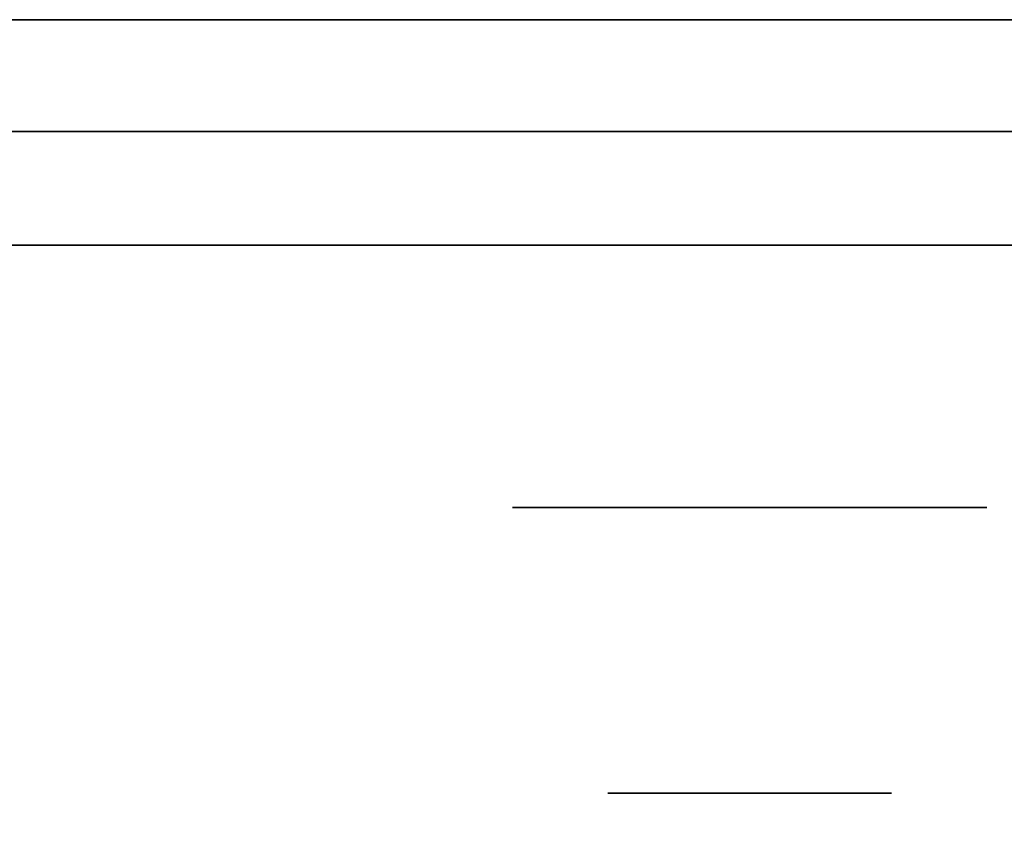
# Model space of a CAD drawing. Extents: x 248.8 to 273, y 2872.5 to 2876.7.
# Tile 150 of 256: x 250.8813 to 250.9368, y 2876.5783 to 2876.6247. Entities that reach past the tile are written whole.
import ezdxf

# ---------------------------------------------------------------- set-up
doc = ezdxf.new("R2010")
doc.units = 0
doc.header["$LTSCALE"] = 150
doc.header["$MEASUREMENT"] = 0
doc.layers.add('3DFACE_BOLT', color=7, linetype='CONTINUOUS')
doc.layers.add('3DFACE_SHAPE', color=7, linetype='CONTINUOUS')

msp = doc.modelspace()

# ---------------------------------------------------------------- linework, layer by layer
at = {"layer": '3DFACE_BOLT', "color": 1}
for points, invisible_edges in [([(250.914487, 2876.631067, -0.135), (250.914878, 2876.631067, -0.137472), (250.914487, 2876.581067, -0.135)], 14), ([(250.914487, 2876.581067, -0.135), (250.914878, 2876.631067, -0.137472), (250.914878, 2876.581067, -0.137472)], 3), ([(250.914878, 2876.631067, -0.132528), (250.914487, 2876.631067, -0.135), (250.914878, 2876.581067, -0.132528)], 14), ([(250.914878, 2876.581067, -0.132528), (250.914487, 2876.631067, -0.135), (250.914487, 2876.581067, -0.135)], 3), ([(250.914487, 2876.631067, -0.065), (250.914878, 2876.631067, -0.067472), (250.914487, 2876.581067, -0.065)], 14), ([(250.914487, 2876.581067, -0.065), (250.914878, 2876.631067, -0.067472), (250.914878, 2876.581067, -0.067472)], 3), ([(250.914878, 2876.631067, -0.062528), (250.914487, 2876.631067, -0.065), (250.914878, 2876.581067, -0.062528)], 14), ([(250.914878, 2876.581067, -0.062528), (250.914487, 2876.631067, -0.065), (250.914487, 2876.581067, -0.065)], 3), ([(250.914878, 2876.631067, -0.137472), (250.916015, 2876.631067, -0.139702), (250.914878, 2876.581067, -0.137472)], 14), ([(250.914878, 2876.581067, -0.137472), (250.916015, 2876.631067, -0.139702), (250.916015, 2876.581067, -0.139702)], 3), ([(250.916015, 2876.631067, -0.130298), (250.914878, 2876.631067, -0.132528), (250.916015, 2876.581067, -0.130298)], 14), ([(250.916015, 2876.581067, -0.130298), (250.914878, 2876.631067, -0.132528), (250.914878, 2876.581067, -0.132528)], 3), ([(250.914878, 2876.631067, -0.067472), (250.916015, 2876.631067, -0.069702), (250.914878, 2876.581067, -0.067472)], 14), ([(250.914878, 2876.581067, -0.067472), (250.916015, 2876.631067, -0.069702), (250.916015, 2876.581067, -0.069702)], 3), ([(250.916015, 2876.631067, -0.060298), (250.914878, 2876.631067, -0.062528), (250.916015, 2876.581067, -0.060298)], 14), ([(250.916015, 2876.581067, -0.060298), (250.914878, 2876.631067, -0.062528), (250.914878, 2876.581067, -0.062528)], 3), ([(250.916015, 2876.631067, -0.139702), (250.917785, 2876.631067, -0.141472), (250.916015, 2876.581067, -0.139702)], 14), ([(250.916015, 2876.581067, -0.139702), (250.917785, 2876.631067, -0.141472), (250.917785, 2876.581067, -0.141472)], 3), ([(250.917785, 2876.631067, -0.128528), (250.916015, 2876.631067, -0.130298), (250.917785, 2876.581067, -0.128528)], 14), ([(250.917785, 2876.581067, -0.128528), (250.916015, 2876.631067, -0.130298), (250.916015, 2876.581067, -0.130298)], 3), ([(250.916015, 2876.631067, -0.069702), (250.917785, 2876.631067, -0.071472), (250.916015, 2876.581067, -0.069702)], 14), ([(250.916015, 2876.581067, -0.069702), (250.917785, 2876.631067, -0.071472), (250.917785, 2876.581067, -0.071472)], 3), ([(250.917785, 2876.631067, -0.058528), (250.916015, 2876.631067, -0.060298), (250.917785, 2876.581067, -0.058528)], 14), ([(250.917785, 2876.581067, -0.058528), (250.916015, 2876.631067, -0.060298), (250.916015, 2876.581067, -0.060298)], 3), ([(250.917785, 2876.631067, -0.141472), (250.920015, 2876.631067, -0.142608), (250.917785, 2876.581067, -0.141472)], 14), ([(250.917785, 2876.581067, -0.141472), (250.920015, 2876.631067, -0.142608), (250.920015, 2876.581067, -0.142608)], 3), ([(250.920015, 2876.631067, -0.127392), (250.917785, 2876.631067, -0.128528), (250.920015, 2876.581067, -0.127392)], 14), ([(250.920015, 2876.581067, -0.127392), (250.917785, 2876.631067, -0.128528), (250.917785, 2876.581067, -0.128528)], 3), ([(250.917785, 2876.631067, -0.071472), (250.920015, 2876.631067, -0.072608), (250.917785, 2876.581067, -0.071472)], 14), ([(250.917785, 2876.581067, -0.071472), (250.920015, 2876.631067, -0.072608), (250.920015, 2876.581067, -0.072608)], 3), ([(250.920015, 2876.631067, -0.057392), (250.917785, 2876.631067, -0.058528), (250.920015, 2876.581067, -0.057392)], 14), ([(250.920015, 2876.581067, -0.057392), (250.917785, 2876.631067, -0.058528), (250.917785, 2876.581067, -0.058528)], 3), ([(250.920015, 2876.631067, -0.142608), (250.922487, 2876.631067, -0.143), (250.920015, 2876.581067, -0.142608)], 14), ([(250.920015, 2876.581067, -0.142608), (250.922487, 2876.631067, -0.143), (250.922487, 2876.581067, -0.143)], 3), ([(250.922487, 2876.631067, -0.127), (250.920015, 2876.631067, -0.127392), (250.922487, 2876.581067, -0.127)], 14), ([(250.922487, 2876.581067, -0.127), (250.920015, 2876.631067, -0.127392), (250.920015, 2876.581067, -0.127392)], 3), ([(250.920015, 2876.631067, -0.072608), (250.922487, 2876.631067, -0.073), (250.920015, 2876.581067, -0.072608)], 14), ([(250.920015, 2876.581067, -0.072608), (250.922487, 2876.631067, -0.073), (250.922487, 2876.581067, -0.073)], 3), ([(250.922487, 2876.631067, -0.057), (250.920015, 2876.631067, -0.057392), (250.922487, 2876.581067, -0.057)], 14), ([(250.922487, 2876.581067, -0.057), (250.920015, 2876.631067, -0.057392), (250.920015, 2876.581067, -0.057392)], 3), ([(250.922487, 2876.631067, -0.143), (250.924959, 2876.631067, -0.142608), (250.922487, 2876.581067, -0.143)], 14), ([(250.922487, 2876.581067, -0.143), (250.924959, 2876.631067, -0.142608), (250.924959, 2876.581067, -0.142608)], 3), ([(250.924959, 2876.631067, -0.127392), (250.922487, 2876.631067, -0.127), (250.924959, 2876.581067, -0.127392)], 14), ([(250.924959, 2876.581067, -0.127392), (250.922487, 2876.631067, -0.127), (250.922487, 2876.581067, -0.127)], 3), ([(250.922487, 2876.631067, -0.073), (250.924959, 2876.631067, -0.072608), (250.922487, 2876.581067, -0.073)], 14), ([(250.922487, 2876.581067, -0.073), (250.924959, 2876.631067, -0.072608), (250.924959, 2876.581067, -0.072608)], 3), ([(250.924959, 2876.631067, -0.057392), (250.922487, 2876.631067, -0.057), (250.924959, 2876.581067, -0.057392)], 14), ([(250.924959, 2876.581067, -0.057392), (250.922487, 2876.631067, -0.057), (250.922487, 2876.581067, -0.057)], 3), ([(250.924959, 2876.631067, -0.142608), (250.927189, 2876.631067, -0.141472), (250.924959, 2876.581067, -0.142608)], 14), ([(250.924959, 2876.581067, -0.142608), (250.927189, 2876.631067, -0.141472), (250.927189, 2876.581067, -0.141472)], 3), ([(250.927189, 2876.631067, -0.128528), (250.924959, 2876.631067, -0.127392), (250.927189, 2876.581067, -0.128528)], 14), ([(250.927189, 2876.581067, -0.128528), (250.924959, 2876.631067, -0.127392), (250.924959, 2876.581067, -0.127392)], 3), ([(250.924959, 2876.631067, -0.072608), (250.927189, 2876.631067, -0.071472), (250.924959, 2876.581067, -0.072608)], 14), ([(250.924959, 2876.581067, -0.072608), (250.927189, 2876.631067, -0.071472), (250.927189, 2876.581067, -0.071472)], 3), ([(250.927189, 2876.631067, -0.058528), (250.924959, 2876.631067, -0.057392), (250.927189, 2876.581067, -0.058528)], 14), ([(250.927189, 2876.581067, -0.058528), (250.924959, 2876.631067, -0.057392), (250.924959, 2876.581067, -0.057392)], 3), ([(250.927189, 2876.631067, -0.141472), (250.928959, 2876.631067, -0.139702), (250.927189, 2876.581067, -0.141472)], 14), ([(250.927189, 2876.581067, -0.141472), (250.928959, 2876.631067, -0.139702), (250.928959, 2876.581067, -0.139702)], 3), ([(250.928959, 2876.631067, -0.130298), (250.927189, 2876.631067, -0.128528), (250.928959, 2876.581067, -0.130298)], 14), ([(250.928959, 2876.581067, -0.130298), (250.927189, 2876.631067, -0.128528), (250.927189, 2876.581067, -0.128528)], 3), ([(250.927189, 2876.631067, -0.071472), (250.928959, 2876.631067, -0.069702), (250.927189, 2876.581067, -0.071472)], 14), ([(250.927189, 2876.581067, -0.071472), (250.928959, 2876.631067, -0.069702), (250.928959, 2876.581067, -0.069702)], 3), ([(250.928959, 2876.631067, -0.060298), (250.927189, 2876.631067, -0.058528), (250.928959, 2876.581067, -0.060298)], 14), ([(250.928959, 2876.581067, -0.060298), (250.927189, 2876.631067, -0.058528), (250.927189, 2876.581067, -0.058528)], 3), ([(250.928959, 2876.631067, -0.139702), (250.930095, 2876.631067, -0.137472), (250.928959, 2876.581067, -0.139702)], 14), ([(250.928959, 2876.581067, -0.139702), (250.930095, 2876.631067, -0.137472), (250.930095, 2876.581067, -0.137472)], 3), ([(250.930095, 2876.631067, -0.132528), (250.928959, 2876.631067, -0.130298), (250.930095, 2876.581067, -0.132528)], 14), ([(250.930095, 2876.581067, -0.132528), (250.928959, 2876.631067, -0.130298), (250.928959, 2876.581067, -0.130298)], 3), ([(250.928959, 2876.631067, -0.069702), (250.930095, 2876.631067, -0.067472), (250.928959, 2876.581067, -0.069702)], 14), ([(250.928959, 2876.581067, -0.069702), (250.930095, 2876.631067, -0.067472), (250.930095, 2876.581067, -0.067472)], 3), ([(250.930095, 2876.631067, -0.062528), (250.928959, 2876.631067, -0.060298), (250.930095, 2876.581067, -0.062528)], 14), ([(250.930095, 2876.581067, -0.062528), (250.928959, 2876.631067, -0.060298), (250.928959, 2876.581067, -0.060298)], 3), ([(250.930095, 2876.631067, -0.137472), (250.930487, 2876.631067, -0.135), (250.930095, 2876.581067, -0.137472)], 14), ([(250.930095, 2876.581067, -0.137472), (250.930487, 2876.631067, -0.135), (250.930487, 2876.581067, -0.135)], 3), ([(250.930487, 2876.631067, -0.135), (250.930095, 2876.631067, -0.132528), (250.930487, 2876.581067, -0.135)], 14), ([(250.930487, 2876.581067, -0.135), (250.930095, 2876.631067, -0.132528), (250.930095, 2876.581067, -0.132528)], 3), ([(250.930095, 2876.631067, -0.067472), (250.930487, 2876.631067, -0.065), (250.930095, 2876.581067, -0.067472)], 14), ([(250.930095, 2876.581067, -0.067472), (250.930487, 2876.631067, -0.065), (250.930487, 2876.581067, -0.065)], 3), ([(250.930487, 2876.631067, -0.065), (250.930095, 2876.631067, -0.062528), (250.930487, 2876.581067, -0.065)], 14), ([(250.930487, 2876.581067, -0.065), (250.930095, 2876.631067, -0.062528), (250.930095, 2876.581067, -0.062528)], 3), ([(250.909112, 2876.611967, -0.135), (250.915799, 2876.611967, -0.146583), (250.909112, 2876.597167, -0.135)], 14), ([(250.909112, 2876.597167, -0.135), (250.915799, 2876.611967, -0.146583), (250.915799, 2876.597167, -0.146583)], 3), ([(250.915799, 2876.611967, -0.123417), (250.909112, 2876.611967, -0.135), (250.915799, 2876.597167, -0.123417)], 14), ([(250.915799, 2876.597167, -0.123417), (250.909112, 2876.611967, -0.135), (250.909112, 2876.597167, -0.135)], 3), ([(250.909112, 2876.611967, -0.135), (250.915799, 2876.611967, -0.123417), (250.915799, 2876.611967, -0.146583)], 2), ([(250.909112, 2876.611967, -0.065), (250.915799, 2876.611967, -0.076583), (250.909112, 2876.597167, -0.065)], 14), ([(250.909112, 2876.597167, -0.065), (250.915799, 2876.611967, -0.076583), (250.915799, 2876.597167, -0.076583)], 3), ([(250.915799, 2876.611967, -0.053417), (250.909112, 2876.611967, -0.065), (250.915799, 2876.597167, -0.053417)], 14), ([(250.915799, 2876.597167, -0.053417), (250.909112, 2876.611967, -0.065), (250.909112, 2876.597167, -0.065)], 3), ([(250.909112, 2876.611967, -0.065), (250.915799, 2876.611967, -0.053417), (250.915799, 2876.611967, -0.076583)], 2), ([(250.915799, 2876.611967, -0.146583), (250.929174, 2876.611967, -0.146583), (250.915799, 2876.597167, -0.146583)], 14), ([(250.915799, 2876.597167, -0.146583), (250.929174, 2876.611967, -0.146583), (250.929174, 2876.597167, -0.146583)], 3), ([(250.929174, 2876.611967, -0.123417), (250.915799, 2876.611967, -0.123417), (250.929174, 2876.597167, -0.123417)], 14), ([(250.929174, 2876.597167, -0.123417), (250.915799, 2876.611967, -0.123417), (250.915799, 2876.597167, -0.123417)], 3), ([(250.915799, 2876.611967, -0.123417), (250.929174, 2876.611967, -0.123417), (250.915799, 2876.611967, -0.146583)], 14), ([(250.915799, 2876.611967, -0.146583), (250.929174, 2876.611967, -0.123417), (250.929174, 2876.611967, -0.146583)], 3), ([(250.915799, 2876.611967, -0.076583), (250.929174, 2876.611967, -0.076583), (250.915799, 2876.597167, -0.076583)], 14), ([(250.915799, 2876.597167, -0.076583), (250.929174, 2876.611967, -0.076583), (250.929174, 2876.597167, -0.076583)], 3), ([(250.929174, 2876.611967, -0.053417), (250.915799, 2876.611967, -0.053417), (250.929174, 2876.597167, -0.053417)], 14), ([(250.929174, 2876.597167, -0.053417), (250.915799, 2876.611967, -0.053417), (250.915799, 2876.597167, -0.053417)], 3), ([(250.915799, 2876.611967, -0.053417), (250.929174, 2876.611967, -0.053417), (250.915799, 2876.611967, -0.076583)], 14), ([(250.915799, 2876.611967, -0.076583), (250.929174, 2876.611967, -0.053417), (250.929174, 2876.611967, -0.076583)], 3), ([(250.929174, 2876.611967, -0.146583), (250.935862, 2876.611967, -0.135), (250.929174, 2876.597167, -0.146583)], 14), ([(250.929174, 2876.597167, -0.146583), (250.935862, 2876.611967, -0.135), (250.935862, 2876.597167, -0.135)], 3), ([(250.935862, 2876.611967, -0.135), (250.929174, 2876.611967, -0.123417), (250.935862, 2876.597167, -0.135)], 14), ([(250.935862, 2876.597167, -0.135), (250.929174, 2876.611967, -0.123417), (250.929174, 2876.597167, -0.123417)], 3), ([(250.929174, 2876.611967, -0.123417), (250.935862, 2876.611967, -0.135), (250.929174, 2876.611967, -0.146583)], 12), ([(250.929174, 2876.611967, -0.076583), (250.935862, 2876.611967, -0.065), (250.929174, 2876.597167, -0.076583)], 14), ([(250.929174, 2876.597167, -0.076583), (250.935862, 2876.611967, -0.065), (250.935862, 2876.597167, -0.065)], 3), ([(250.935862, 2876.611967, -0.065), (250.929174, 2876.611967, -0.053417), (250.935862, 2876.597167, -0.065)], 14), ([(250.935862, 2876.597167, -0.065), (250.929174, 2876.611967, -0.053417), (250.929174, 2876.597167, -0.053417)], 3), ([(250.929174, 2876.611967, -0.053417), (250.935862, 2876.611967, -0.065), (250.929174, 2876.611967, -0.076583)], 12), ([(250.909112, 2876.597167, -0.135), (250.915799, 2876.597167, -0.146583), (250.915799, 2876.597167, -0.123417)], 2), ([(250.909112, 2876.597167, -0.065), (250.915799, 2876.597167, -0.076583), (250.915799, 2876.597167, -0.053417)], 2), ([(250.915799, 2876.597167, -0.146583), (250.929174, 2876.597167, -0.146583), (250.915799, 2876.597167, -0.123417)], 14), ([(250.915799, 2876.597167, -0.123417), (250.929174, 2876.597167, -0.146583), (250.929174, 2876.597167, -0.123417)], 3), ([(250.915799, 2876.597167, -0.076583), (250.929174, 2876.597167, -0.076583), (250.915799, 2876.597167, -0.053417)], 14), ([(250.915799, 2876.597167, -0.053417), (250.929174, 2876.597167, -0.076583), (250.929174, 2876.597167, -0.053417)], 3), ([(250.929174, 2876.597167, -0.146583), (250.935862, 2876.597167, -0.135), (250.929174, 2876.597167, -0.123417)], 12), ([(250.929174, 2876.597167, -0.076583), (250.935862, 2876.597167, -0.065), (250.929174, 2876.597167, -0.053417)], 12), ([(250.914487, 2876.581067, -0.135), (250.914878, 2876.581067, -0.137472), (250.914878, 2876.581067, -0.132528)], 2), ([(250.914487, 2876.581067, -0.065), (250.914878, 2876.581067, -0.067472), (250.914878, 2876.581067, -0.062528)], 2), ([(250.914878, 2876.581067, -0.137472), (250.916015, 2876.581067, -0.139702), (250.914878, 2876.581067, -0.132528)], 14), ([(250.914878, 2876.581067, -0.132528), (250.916015, 2876.581067, -0.139702), (250.916015, 2876.581067, -0.130298)], 3), ([(250.914878, 2876.581067, -0.067472), (250.916015, 2876.581067, -0.069702), (250.914878, 2876.581067, -0.062528)], 14), ([(250.914878, 2876.581067, -0.062528), (250.916015, 2876.581067, -0.069702), (250.916015, 2876.581067, -0.060298)], 3), ([(250.916015, 2876.581067, -0.139702), (250.917785, 2876.581067, -0.141472), (250.916015, 2876.581067, -0.130298)], 14), ([(250.916015, 2876.581067, -0.130298), (250.917785, 2876.581067, -0.141472), (250.917785, 2876.581067, -0.128528)], 3), ([(250.916015, 2876.581067, -0.069702), (250.917785, 2876.581067, -0.071472), (250.916015, 2876.581067, -0.060298)], 14), ([(250.916015, 2876.581067, -0.060298), (250.917785, 2876.581067, -0.071472), (250.917785, 2876.581067, -0.058528)], 3), ([(250.917785, 2876.581067, -0.141472), (250.920015, 2876.581067, -0.142608), (250.917785, 2876.581067, -0.128528)], 14), ([(250.917785, 2876.581067, -0.128528), (250.920015, 2876.581067, -0.142608), (250.920015, 2876.581067, -0.127392)], 3), ([(250.917785, 2876.581067, -0.071472), (250.920015, 2876.581067, -0.072608), (250.917785, 2876.581067, -0.058528)], 14), ([(250.917785, 2876.581067, -0.058528), (250.920015, 2876.581067, -0.072608), (250.920015, 2876.581067, -0.057392)], 3), ([(250.920015, 2876.581067, -0.142608), (250.922487, 2876.581067, -0.143), (250.920015, 2876.581067, -0.127392)], 14), ([(250.920015, 2876.581067, -0.127392), (250.922487, 2876.581067, -0.143), (250.922487, 2876.581067, -0.127)], 3), ([(250.920015, 2876.581067, -0.072608), (250.922487, 2876.581067, -0.073), (250.920015, 2876.581067, -0.057392)], 14), ([(250.920015, 2876.581067, -0.057392), (250.922487, 2876.581067, -0.073), (250.922487, 2876.581067, -0.057)], 3), ([(250.922487, 2876.581067, -0.143), (250.924959, 2876.581067, -0.142608), (250.922487, 2876.581067, -0.127)], 14), ([(250.922487, 2876.581067, -0.127), (250.924959, 2876.581067, -0.142608), (250.924959, 2876.581067, -0.127392)], 3), ([(250.922487, 2876.581067, -0.073), (250.924959, 2876.581067, -0.072608), (250.922487, 2876.581067, -0.057)], 14), ([(250.922487, 2876.581067, -0.057), (250.924959, 2876.581067, -0.072608), (250.924959, 2876.581067, -0.057392)], 3), ([(250.924959, 2876.581067, -0.142608), (250.927189, 2876.581067, -0.141472), (250.924959, 2876.581067, -0.127392)], 14), ([(250.924959, 2876.581067, -0.127392), (250.927189, 2876.581067, -0.141472), (250.927189, 2876.581067, -0.128528)], 3), ([(250.924959, 2876.581067, -0.072608), (250.927189, 2876.581067, -0.071472), (250.924959, 2876.581067, -0.057392)], 14), ([(250.924959, 2876.581067, -0.057392), (250.927189, 2876.581067, -0.071472), (250.927189, 2876.581067, -0.058528)], 3), ([(250.927189, 2876.581067, -0.141472), (250.928959, 2876.581067, -0.139702), (250.927189, 2876.581067, -0.128528)], 14), ([(250.927189, 2876.581067, -0.128528), (250.928959, 2876.581067, -0.139702), (250.928959, 2876.581067, -0.130298)], 3), ([(250.927189, 2876.581067, -0.071472), (250.928959, 2876.581067, -0.069702), (250.927189, 2876.581067, -0.058528)], 14), ([(250.927189, 2876.581067, -0.058528), (250.928959, 2876.581067, -0.069702), (250.928959, 2876.581067, -0.060298)], 3), ([(250.928959, 2876.581067, -0.139702), (250.930095, 2876.581067, -0.137472), (250.928959, 2876.581067, -0.130298)], 14), ([(250.928959, 2876.581067, -0.130298), (250.930095, 2876.581067, -0.137472), (250.930095, 2876.581067, -0.132528)], 3), ([(250.928959, 2876.581067, -0.069702), (250.930095, 2876.581067, -0.067472), (250.928959, 2876.581067, -0.060298)], 14), ([(250.928959, 2876.581067, -0.060298), (250.930095, 2876.581067, -0.067472), (250.930095, 2876.581067, -0.062528)], 3), ([(250.930095, 2876.581067, -0.137472), (250.930487, 2876.581067, -0.135), (250.930095, 2876.581067, -0.132528)], 12), ([(250.930095, 2876.581067, -0.067472), (250.930487, 2876.581067, -0.065), (250.930095, 2876.581067, -0.062528)], 12)]:
    msp.add_3dface(points, dxfattribs=dict(at, invisible_edges=invisible_edges))
at = {"layer": '3DFACE_SHAPE', "color": 13}
for points, invisible_edges in [([(250.959337, 2872.521516), (250.959337, 2876.721516), (250.759337, 2872.521516)], 2), ([(250.959337, 2876.721516), (250.759337, 2876.721516), (250.759337, 2872.521516)], 12), ([(250.759337, 2872.521516, -0.2), (250.759337, 2876.721516, -0.2), (250.959337, 2872.521516, -0.2)], 2), ([(250.759337, 2876.721516, -0.2), (250.959337, 2876.721516, -0.2), (250.959337, 2872.521516, -0.2)], 12), ([(250.862487, 2872.521516, -0.0095), (250.862487, 2876.721516, -0.0095), (250.959337, 2872.521516, -0.0095)], 2), ([(250.862487, 2876.721516, -0.0095), (250.959337, 2876.721516, -0.0095), (250.959337, 2872.521516, -0.0095)], 12), ([(250.959337, 2872.521516, -0.1905), (250.959337, 2876.721516, -0.1905), (250.862487, 2872.521516, -0.1905)], 2), ([(250.959337, 2876.721516, -0.1905), (250.862487, 2876.721516, -0.1905), (250.862487, 2872.521516, -0.1905)], 12), ([(250.959337, 2876.624666, -0.0095), (250.916476, 2876.624666, -0.05899), (250.862487, 2876.624666, -0.0095)], 3), ([(250.916476, 2876.624666, -0.05899), (250.913987, 2876.624666, -0.065), (250.862487, 2876.624666, -0.0095)], 14), ([(250.913987, 2876.624666, -0.135), (250.862487, 2876.624666, -0.1905), (250.916476, 2876.624666, -0.07101)], 15), ([(250.916476, 2876.624666, -0.07101), (250.862487, 2876.624666, -0.1905), (250.913987, 2876.624666, -0.065)], 3), ([(250.862487, 2876.624666, -0.1905), (250.862487, 2876.624666, -0.0095), (250.913987, 2876.624666, -0.065)], 14), ([(250.913987, 2876.624666, -0.135), (250.916476, 2876.624666, -0.14101), (250.862487, 2876.624666, -0.1905)], 14), ([(250.862487, 2876.624666, -0.1905), (250.916476, 2876.624666, -0.14101), (250.959337, 2876.624666, -0.1905)], 3), ([(250.862487, 2876.618366, -0.0095), (250.922487, 2876.618366, -0.0095), (250.862487, 2876.624666, -0.0095)], 2), ([(250.922487, 2876.618366, -0.0095), (250.959337, 2876.618366, -0.0095), (250.862487, 2876.624666, -0.0095)], 14), ([(250.862487, 2876.624666, -0.0095), (250.959337, 2876.618366, -0.0095), (250.959337, 2876.624666, -0.0095)], 1), ([(250.959337, 2876.624666, -0.1905), (250.959337, 2876.618366, -0.1905), (250.862487, 2876.624666, -0.1905)], 2), ([(250.959337, 2876.618366, -0.1905), (250.862487, 2876.618366, -0.1905), (250.862487, 2876.624666, -0.1905)], 12), ([(250.913987, 2876.624666, -0.065), (250.913987, 2876.618366, -0.065), (250.916476, 2876.624666, -0.07101)], 3), ([(250.913987, 2876.618366, -0.065), (250.916476, 2876.618366, -0.07101), (250.916476, 2876.624666, -0.07101)], 14), ([(250.916476, 2876.624666, -0.05899), (250.916476, 2876.618366, -0.05899), (250.913987, 2876.624666, -0.065)], 3), ([(250.916476, 2876.618366, -0.05899), (250.913987, 2876.618366, -0.065), (250.913987, 2876.624666, -0.065)], 14), ([(250.916476, 2876.624666, -0.12899), (250.916476, 2876.618366, -0.12899), (250.913987, 2876.624666, -0.135)], 3), ([(250.916476, 2876.618366, -0.12899), (250.913987, 2876.618366, -0.135), (250.913987, 2876.624666, -0.135)], 14), ([(250.913987, 2876.624666, -0.135), (250.913987, 2876.618366, -0.135), (250.916476, 2876.624666, -0.14101)], 3), ([(250.913987, 2876.618366, -0.135), (250.916476, 2876.618366, -0.14101), (250.916476, 2876.624666, -0.14101)], 14), ([(250.916476, 2876.624666, -0.12899), (250.913987, 2876.624666, -0.135), (250.916476, 2876.624666, -0.07101)], 14), ([(250.916476, 2876.624666, -0.07101), (250.916476, 2876.618366, -0.07101), (250.922487, 2876.624666, -0.0735)], 3), ([(250.916476, 2876.618366, -0.07101), (250.922487, 2876.618366, -0.0735), (250.922487, 2876.624666, -0.0735)], 14), ([(250.922487, 2876.624666, -0.0565), (250.922487, 2876.618366, -0.0565), (250.916476, 2876.624666, -0.05899)], 3), ([(250.922487, 2876.618366, -0.0565), (250.916476, 2876.618366, -0.05899), (250.916476, 2876.624666, -0.05899)], 14), ([(250.922487, 2876.624666, -0.1265), (250.922487, 2876.618366, -0.1265), (250.916476, 2876.624666, -0.12899)], 3), ([(250.922487, 2876.618366, -0.1265), (250.916476, 2876.618366, -0.12899), (250.916476, 2876.624666, -0.12899)], 14), ([(250.916476, 2876.624666, -0.14101), (250.916476, 2876.618366, -0.14101), (250.922487, 2876.624666, -0.1435)], 3), ([(250.916476, 2876.618366, -0.14101), (250.922487, 2876.618366, -0.1435), (250.922487, 2876.624666, -0.1435)], 14), ([(250.922487, 2876.624666, -0.0565), (250.916476, 2876.624666, -0.05899), (250.959337, 2876.624666, -0.0095)], 14), ([(250.916476, 2876.624666, -0.07101), (250.922487, 2876.624666, -0.0735), (250.916476, 2876.624666, -0.12899)], 14), ([(250.922487, 2876.624666, -0.0735), (250.922487, 2876.624666, -0.1265), (250.916476, 2876.624666, -0.12899)], 13), ([(250.916476, 2876.624666, -0.14101), (250.922487, 2876.624666, -0.1435), (250.959337, 2876.624666, -0.1905)], 14), ([(250.922487, 2876.624666, -0.0735), (250.922487, 2876.618366, -0.0735), (250.928497, 2876.624666, -0.07101)], 3), ([(250.922487, 2876.618366, -0.0735), (250.928497, 2876.618366, -0.07101), (250.928497, 2876.624666, -0.07101)], 14), ([(250.928497, 2876.624666, -0.05899), (250.928497, 2876.618366, -0.05899), (250.922487, 2876.624666, -0.0565)], 3), ([(250.928497, 2876.618366, -0.05899), (250.922487, 2876.618366, -0.0565), (250.922487, 2876.624666, -0.0565)], 14), ([(250.922487, 2876.624666, -0.1435), (250.922487, 2876.618366, -0.1435), (250.928497, 2876.624666, -0.14101)], 3), ([(250.922487, 2876.618366, -0.1435), (250.928497, 2876.618366, -0.14101), (250.928497, 2876.624666, -0.14101)], 14), ([(250.928497, 2876.624666, -0.12899), (250.928497, 2876.618366, -0.12899), (250.922487, 2876.624666, -0.1265)], 3), ([(250.928497, 2876.618366, -0.12899), (250.922487, 2876.618366, -0.1265), (250.922487, 2876.624666, -0.1265)], 14), ([(250.928497, 2876.624666, -0.05899), (250.922487, 2876.624666, -0.0565), (254.790176, 2876.624666, -0.05899)], 14), ([(254.790176, 2876.624666, -0.05899), (250.922487, 2876.624666, -0.0565), (254.796187, 2876.624666, -0.0565)], 3), ([(250.922487, 2876.624666, -0.0565), (254.759337, 2876.624666, -0.0095), (254.796187, 2876.624666, -0.0565)], 15), ([(254.759337, 2876.624666, -0.0095), (250.922487, 2876.624666, -0.0565), (250.959337, 2876.624666, -0.0095)], 3), ([(250.922487, 2876.624666, -0.0735), (254.790176, 2876.624666, -0.12899), (250.922487, 2876.624666, -0.1265)], 15), ([(250.922487, 2876.624666, -0.1265), (254.790176, 2876.624666, -0.12899), (250.928497, 2876.624666, -0.12899)], 3), ([(254.790176, 2876.624666, -0.12899), (250.922487, 2876.624666, -0.0735), (254.796187, 2876.624666, -0.1265)], 3), ([(250.922487, 2876.624666, -0.0735), (250.928497, 2876.624666, -0.07101), (254.796187, 2876.624666, -0.1265)], 14), ([(250.928497, 2876.624666, -0.14101), (254.796187, 2876.624666, -0.1435), (250.922487, 2876.624666, -0.1435)], 3), ([(254.796187, 2876.624666, -0.1435), (250.959337, 2876.624666, -0.1905), (250.922487, 2876.624666, -0.1435)], 15), ([(250.928497, 2876.624666, -0.07101), (250.928497, 2876.618366, -0.07101), (250.930987, 2876.624666, -0.065)], 3), ([(250.928497, 2876.618366, -0.07101), (250.930987, 2876.618366, -0.065), (250.930987, 2876.624666, -0.065)], 14), ([(250.930987, 2876.624666, -0.065), (250.930987, 2876.618366, -0.065), (250.928497, 2876.624666, -0.05899)], 3), ([(250.930987, 2876.618366, -0.065), (250.928497, 2876.618366, -0.05899), (250.928497, 2876.624666, -0.05899)], 14), ([(250.928497, 2876.624666, -0.14101), (250.928497, 2876.618366, -0.14101), (250.930987, 2876.624666, -0.135)], 3), ([(250.928497, 2876.618366, -0.14101), (250.930987, 2876.618366, -0.135), (250.930987, 2876.624666, -0.135)], 14), ([(250.930987, 2876.624666, -0.135), (250.930987, 2876.618366, -0.135), (250.928497, 2876.624666, -0.12899)], 3), ([(250.930987, 2876.618366, -0.135), (250.928497, 2876.618366, -0.12899), (250.928497, 2876.624666, -0.12899)], 14), ([(254.790176, 2876.624666, -0.12899), (254.787687, 2876.624666, -0.135), (250.928497, 2876.624666, -0.12899)], 14), ([(250.928497, 2876.624666, -0.12899), (254.787687, 2876.624666, -0.135), (250.930987, 2876.624666, -0.135)], 3), ([(254.796187, 2876.624666, -0.1265), (250.928497, 2876.624666, -0.07101), (254.796187, 2876.624666, -0.0735)], 15), ([(250.928497, 2876.624666, -0.07101), (254.790176, 2876.624666, -0.07101), (254.796187, 2876.624666, -0.0735)], 13), ([(250.928497, 2876.624666, -0.07101), (250.930987, 2876.624666, -0.065), (254.790176, 2876.624666, -0.07101)], 14), ([(250.930987, 2876.624666, -0.065), (250.928497, 2876.624666, -0.05899), (254.787687, 2876.624666, -0.065)], 14), ([(254.787687, 2876.624666, -0.065), (250.928497, 2876.624666, -0.05899), (254.790176, 2876.624666, -0.05899)], 3), ([(254.790176, 2876.624666, -0.14101), (254.796187, 2876.624666, -0.1435), (250.928497, 2876.624666, -0.14101)], 14), ([(250.928497, 2876.624666, -0.14101), (250.930987, 2876.624666, -0.135), (254.790176, 2876.624666, -0.14101)], 14), ([(254.790176, 2876.624666, -0.07101), (250.930987, 2876.624666, -0.065), (254.787687, 2876.624666, -0.065)], 3), ([(250.930987, 2876.624666, -0.135), (254.787687, 2876.624666, -0.135), (254.790176, 2876.624666, -0.14101)], 13), ([(250.913987, 2876.618366, -0.135), (250.916476, 2876.618366, -0.14101), (250.862487, 2876.618366, -0.135)], 14), ([(250.916476, 2876.618366, -0.14101), (250.922487, 2876.618366, -0.1435), (250.862487, 2876.618366, -0.135)], 14), ([(250.862487, 2876.618366, -0.135), (250.922487, 2876.618366, -0.1435), (250.862487, 2876.618366, -0.17)], 15), ([(250.922487, 2876.618366, -0.1435), (250.928497, 2876.618366, -0.14101), (250.862487, 2876.618366, -0.17)], 14), ([(250.862487, 2876.618366, -0.17), (250.928497, 2876.618366, -0.14101), (250.964487, 2876.618366, -0.17)], 3), ([(250.964487, 2876.618366, -0.03), (250.916476, 2876.618366, -0.05899), (250.862487, 2876.618366, -0.03)], 3), ([(250.862487, 2876.618366, -0.03), (250.916476, 2876.618366, -0.05899), (250.862487, 2876.618366, -0.065)], 3), ([(250.916476, 2876.618366, -0.05899), (250.913987, 2876.618366, -0.065), (250.862487, 2876.618366, -0.065)], 14), ([(250.913987, 2876.618366, -0.135), (250.862487, 2876.618366, -0.135), (250.916476, 2876.618366, -0.07101)], 15), ([(250.916476, 2876.618366, -0.07101), (250.862487, 2876.618366, -0.135), (250.913987, 2876.618366, -0.065)], 3), ([(250.862487, 2876.618366, -0.135), (250.862487, 2876.618366, -0.065), (250.913987, 2876.618366, -0.065)], 14), ([(250.964487, 2876.618366, -0.17), (250.868887, 2876.611967, -0.17), (250.862487, 2876.618366, -0.17)], 3), ([(250.868887, 2876.611967, -0.03), (250.964487, 2876.618366, -0.03), (250.862487, 2876.618366, -0.03)], 13), ([(250.959337, 2876.618366, -0.1905), (250.916476, 2876.618366, -0.14101), (250.862487, 2876.618366, -0.1905)], 3), ([(250.916476, 2876.618366, -0.14101), (250.913987, 2876.618366, -0.135), (250.862487, 2876.618366, -0.1905)], 14), ([(250.862487, 2876.618366, -0.1905), (250.913987, 2876.618366, -0.135), (250.916476, 2876.618366, -0.12899)], 13), ([(250.916476, 2876.618366, -0.12899), (250.913987, 2876.618366, -0.065), (250.862487, 2876.618366, -0.1905)], 15), ([(250.913987, 2876.618366, -0.065), (250.862487, 2876.618366, -0.0095), (250.862487, 2876.618366, -0.1905)], 13), ([(250.913987, 2876.618366, -0.065), (250.916476, 2876.618366, -0.05899), (250.862487, 2876.618366, -0.0095)], 14), ([(250.862487, 2876.618366, -0.0095), (250.916476, 2876.618366, -0.05899), (250.922487, 2876.618366, -0.0095)], 3), ([(250.922487, 2876.611967, -0.17), (250.868887, 2876.611967, -0.17), (250.964487, 2876.618366, -0.17)], 14), ([(250.868887, 2876.611967, -0.03), (250.964487, 2876.611967, -0.03), (250.964487, 2876.618366, -0.03)], 12), ([(250.916476, 2876.618366, -0.12899), (250.913987, 2876.618366, -0.135), (250.916476, 2876.618366, -0.07101)], 14), ([(250.916476, 2876.611967, -0.07101), (250.916476, 2876.618366, -0.07101), (250.913987, 2876.611967, -0.065)], 3), ([(250.916476, 2876.618366, -0.07101), (250.913987, 2876.618366, -0.065), (250.913987, 2876.611967, -0.065)], 14), ([(250.913987, 2876.611967, -0.065), (250.913987, 2876.618366, -0.065), (250.916476, 2876.611967, -0.05899)], 3), ([(250.913987, 2876.618366, -0.065), (250.916476, 2876.618366, -0.05899), (250.916476, 2876.611967, -0.05899)], 14), ([(250.916476, 2876.611967, -0.14101), (250.916476, 2876.618366, -0.14101), (250.913987, 2876.611967, -0.135)], 3), ([(250.916476, 2876.618366, -0.14101), (250.913987, 2876.618366, -0.135), (250.913987, 2876.611967, -0.135)], 14), ([(250.913987, 2876.611967, -0.135), (250.913987, 2876.618366, -0.135), (250.916476, 2876.611967, -0.12899)], 3), ([(250.913987, 2876.618366, -0.135), (250.916476, 2876.618366, -0.12899), (250.916476, 2876.611967, -0.12899)], 14), ([(250.916476, 2876.618366, -0.07101), (250.913987, 2876.618366, -0.065), (250.916476, 2876.618366, -0.12899)], 14), ([(250.964487, 2876.618366, -0.03), (250.922487, 2876.618366, -0.0565), (250.916476, 2876.618366, -0.05899)], 13), ([(250.916476, 2876.618366, -0.07101), (250.922487, 2876.618366, -0.0735), (250.916476, 2876.618366, -0.12899)], 14), ([(250.922487, 2876.618366, -0.0735), (250.922487, 2876.618366, -0.1265), (250.916476, 2876.618366, -0.12899)], 13), ([(250.916476, 2876.611967, -0.05899), (250.916476, 2876.618366, -0.05899), (250.922487, 2876.611967, -0.0565)], 3), ([(250.916476, 2876.618366, -0.05899), (250.922487, 2876.618366, -0.0565), (250.922487, 2876.611967, -0.0565)], 14), ([(250.922487, 2876.611967, -0.0735), (250.922487, 2876.618366, -0.0735), (250.916476, 2876.611967, -0.07101)], 3), ([(250.922487, 2876.618366, -0.0735), (250.916476, 2876.618366, -0.07101), (250.916476, 2876.611967, -0.07101)], 14), ([(250.916476, 2876.611967, -0.12899), (250.916476, 2876.618366, -0.12899), (250.922487, 2876.611967, -0.1265)], 3), ([(250.916476, 2876.618366, -0.12899), (250.922487, 2876.618366, -0.1265), (250.922487, 2876.611967, -0.1265)], 14), ([(250.922487, 2876.611967, -0.1435), (250.922487, 2876.618366, -0.1435), (250.916476, 2876.611967, -0.14101)], 3), ([(250.922487, 2876.618366, -0.1435), (250.916476, 2876.618366, -0.14101), (250.916476, 2876.611967, -0.14101)], 14), ([(250.922487, 2876.618366, -0.1435), (250.916476, 2876.618366, -0.14101), (250.959337, 2876.618366, -0.1905)], 14), ([(250.916476, 2876.618366, -0.05899), (250.922487, 2876.618366, -0.0565), (250.922487, 2876.618366, -0.0095)], 14), ([(250.916476, 2876.618366, -0.12899), (250.922487, 2876.618366, -0.1265), (250.916476, 2876.618366, -0.07101)], 14), ([(250.922487, 2876.618366, -0.1265), (250.922487, 2876.618366, -0.0735), (250.916476, 2876.618366, -0.07101)], 13), ([(250.922487, 2876.618366, -0.0735), (250.928497, 2876.618366, -0.07101), (250.922487, 2876.618366, -0.1265)], 14), ([(250.922487, 2876.618366, -0.1265), (250.928497, 2876.618366, -0.07101), (250.928497, 2876.618366, -0.12899)], 3), ([(250.928497, 2876.618366, -0.05899), (250.922487, 2876.618366, -0.0565), (250.964487, 2876.618366, -0.03)], 14), ([(250.922487, 2876.611967, -0.0565), (250.922487, 2876.618366, -0.0565), (250.928497, 2876.611967, -0.05899)], 3), ([(250.922487, 2876.618366, -0.0565), (250.928497, 2876.618366, -0.05899), (250.928497, 2876.611967, -0.05899)], 14), ([(250.928497, 2876.611967, -0.07101), (250.928497, 2876.618366, -0.07101), (250.922487, 2876.611967, -0.0735)], 3), ([(250.928497, 2876.618366, -0.07101), (250.922487, 2876.618366, -0.0735), (250.922487, 2876.611967, -0.0735)], 14), ([(250.922487, 2876.611967, -0.1265), (250.922487, 2876.618366, -0.1265), (250.928497, 2876.611967, -0.12899)], 3), ([(250.922487, 2876.618366, -0.1265), (250.928497, 2876.618366, -0.12899), (250.928497, 2876.611967, -0.12899)], 14), ([(250.928497, 2876.611967, -0.14101), (250.928497, 2876.618366, -0.14101), (250.922487, 2876.611967, -0.1435)], 3), ([(250.928497, 2876.618366, -0.14101), (250.922487, 2876.618366, -0.1435), (250.922487, 2876.611967, -0.1435)], 14), ([(250.964487, 2876.611967, -0.17), (250.922487, 2876.611967, -0.17), (250.964487, 2876.618366, -0.17)], 2), ([(250.928497, 2876.618366, -0.14101), (250.922487, 2876.618366, -0.1435), (254.790176, 2876.618366, -0.14101)], 14), ([(250.922487, 2876.618366, -0.1435), (250.959337, 2876.618366, -0.1905), (254.790176, 2876.618366, -0.14101)], 15), ([(250.928497, 2876.618366, -0.07101), (250.922487, 2876.618366, -0.0735), (254.790176, 2876.618366, -0.07101)], 14), ([(250.922487, 2876.618366, -0.0735), (250.922487, 2876.618366, -0.1265), (254.790176, 2876.618366, -0.07101)], 15), ([(254.790176, 2876.618366, -0.07101), (250.922487, 2876.618366, -0.1265), (254.796187, 2876.618366, -0.0735)], 3), ([(250.922487, 2876.618366, -0.1265), (250.928497, 2876.618366, -0.12899), (254.796187, 2876.618366, -0.0735)], 14), ([(250.959337, 2876.618366, -0.0095), (250.922487, 2876.618366, -0.0565), (250.928497, 2876.618366, -0.05899)], 13), ([(250.922487, 2876.618366, -0.0565), (250.959337, 2876.618366, -0.0095), (250.922487, 2876.618366, -0.0095)], 13), ([(250.928497, 2876.618366, -0.14101), (250.930987, 2876.618366, -0.135), (250.964487, 2876.618366, -0.17)], 14), ([(250.964487, 2876.618366, -0.17), (250.930987, 2876.618366, -0.135), (250.928497, 2876.618366, -0.12899)], 13), ([(250.928497, 2876.618366, -0.07101), (250.930987, 2876.618366, -0.065), (250.928497, 2876.618366, -0.12899)], 14), ([(250.928497, 2876.618366, -0.12899), (250.930987, 2876.618366, -0.065), (250.964487, 2876.618366, -0.17)], 15), ([(250.930987, 2876.618366, -0.065), (250.928497, 2876.618366, -0.05899), (250.964487, 2876.618366, -0.03)], 14), ([(250.928497, 2876.611967, -0.05899), (250.928497, 2876.618366, -0.05899), (250.930987, 2876.611967, -0.065)], 3), ([(250.928497, 2876.618366, -0.05899), (250.930987, 2876.618366, -0.065), (250.930987, 2876.611967, -0.065)], 14), ([(250.930987, 2876.611967, -0.065), (250.930987, 2876.618366, -0.065), (250.928497, 2876.611967, -0.07101)], 3), ([(250.930987, 2876.618366, -0.065), (250.928497, 2876.618366, -0.07101), (250.928497, 2876.611967, -0.07101)], 14), ([(250.928497, 2876.611967, -0.12899), (250.928497, 2876.618366, -0.12899), (250.930987, 2876.611967, -0.135)], 3), ([(250.928497, 2876.618366, -0.12899), (250.930987, 2876.618366, -0.135), (250.930987, 2876.611967, -0.135)], 14), ([(250.930987, 2876.611967, -0.135), (250.930987, 2876.618366, -0.135), (250.928497, 2876.611967, -0.14101)], 3), ([(250.930987, 2876.618366, -0.135), (250.928497, 2876.618366, -0.14101), (250.928497, 2876.611967, -0.14101)], 14), ([(254.790176, 2876.618366, -0.14101), (254.787687, 2876.618366, -0.135), (250.928497, 2876.618366, -0.14101)], 14), ([(250.928497, 2876.618366, -0.14101), (254.787687, 2876.618366, -0.135), (250.930987, 2876.618366, -0.135)], 3), ([(250.930987, 2876.618366, -0.135), (254.790176, 2876.618366, -0.12899), (250.928497, 2876.618366, -0.12899)], 3), ([(254.796187, 2876.618366, -0.0735), (250.928497, 2876.618366, -0.12899), (254.796187, 2876.618366, -0.1265)], 15), ([(250.928497, 2876.618366, -0.12899), (254.790176, 2876.618366, -0.12899), (254.796187, 2876.618366, -0.1265)], 15), ([(254.790176, 2876.618366, -0.07101), (254.787687, 2876.618366, -0.065), (250.928497, 2876.618366, -0.07101)], 14), ([(254.787687, 2876.618366, -0.065), (250.930987, 2876.618366, -0.065), (250.928497, 2876.618366, -0.07101)], 13), ([(254.796187, 2876.618366, -0.0565), (250.959337, 2876.618366, -0.0095), (250.928497, 2876.618366, -0.05899)], 15), ([(250.930987, 2876.618366, -0.065), (254.790176, 2876.618366, -0.05899), (250.928497, 2876.618366, -0.05899)], 3), ([(254.790176, 2876.618366, -0.05899), (254.796187, 2876.618366, -0.0565), (250.928497, 2876.618366, -0.05899)], 14), ([(250.930987, 2876.618366, -0.065), (250.964487, 2876.618366, -0.03), (250.964487, 2876.618366, -0.17)], 13), ([(254.787687, 2876.618366, -0.135), (254.790176, 2876.618366, -0.12899), (250.930987, 2876.618366, -0.135)], 14), ([(254.787687, 2876.618366, -0.065), (254.790176, 2876.618366, -0.05899), (250.930987, 2876.618366, -0.065)], 14), ([(250.922487, 2876.611967, -0.17), (250.916476, 2876.611967, -0.14101), (250.868887, 2876.611967, -0.17)], 15), ([(250.916476, 2876.611967, -0.14101), (250.913987, 2876.611967, -0.135), (250.868887, 2876.611967, -0.17)], 14), ([(250.868887, 2876.611967, -0.17), (250.913987, 2876.611967, -0.135), (250.916476, 2876.611967, -0.12899)], 13), ([(250.916476, 2876.611967, -0.12899), (250.913987, 2876.611967, -0.065), (250.868887, 2876.611967, -0.17)], 15), ([(250.913987, 2876.611967, -0.065), (250.916476, 2876.611967, -0.05899), (250.868887, 2876.611967, -0.17)], 14), ([(250.868887, 2876.611967, -0.17), (250.916476, 2876.611967, -0.05899), (250.868887, 2876.611967, -0.03)], 3), ([(250.916476, 2876.611967, -0.05899), (250.964487, 2876.611967, -0.03), (250.868887, 2876.611967, -0.03)], 13), ([(250.916476, 2876.611967, -0.07101), (250.913987, 2876.611967, -0.065), (250.916476, 2876.611967, -0.12899)], 14), ([(250.922487, 2876.611967, -0.1435), (250.916476, 2876.611967, -0.14101), (250.922487, 2876.611967, -0.17)], 14), ([(250.916476, 2876.611967, -0.05899), (250.922487, 2876.611967, -0.0565), (250.964487, 2876.611967, -0.03)], 14), ([(250.922487, 2876.611967, -0.0735), (250.916476, 2876.611967, -0.07101), (250.922487, 2876.611967, -0.1265)], 14), ([(250.922487, 2876.611967, -0.1265), (250.916476, 2876.611967, -0.07101), (250.916476, 2876.611967, -0.12899)], 3), ([(250.922487, 2876.611967, -0.0565), (250.928497, 2876.611967, -0.05899), (250.964487, 2876.611967, -0.03)], 14), ([(250.964487, 2876.611967, -0.17), (250.928497, 2876.611967, -0.14101), (250.922487, 2876.611967, -0.17)], 3), ([(250.928497, 2876.611967, -0.14101), (250.922487, 2876.611967, -0.1435), (250.922487, 2876.611967, -0.17)], 14), ([(250.928497, 2876.611967, -0.07101), (250.922487, 2876.611967, -0.0735), (250.928497, 2876.611967, -0.12899)], 14), ([(250.928497, 2876.611967, -0.12899), (250.922487, 2876.611967, -0.0735), (250.922487, 2876.611967, -0.1265)], 3), ([(250.964487, 2876.611967, -0.03), (250.928497, 2876.611967, -0.05899), (250.930987, 2876.611967, -0.065)], 13), ([(250.928497, 2876.611967, -0.12899), (250.930987, 2876.611967, -0.135), (250.928497, 2876.611967, -0.07101)], 14), ([(250.930987, 2876.611967, -0.135), (250.964487, 2876.611967, -0.03), (250.928497, 2876.611967, -0.07101)], 15), ([(250.928497, 2876.611967, -0.07101), (250.964487, 2876.611967, -0.03), (250.930987, 2876.611967, -0.065)], 3), ([(250.930987, 2876.611967, -0.135), (250.928497, 2876.611967, -0.14101), (250.964487, 2876.611967, -0.17)], 14), ([(250.964487, 2876.611967, -0.03), (250.930987, 2876.611967, -0.135), (250.964487, 2876.611967, -0.17)], 3)]:
    msp.add_3dface(points, dxfattribs=dict(at, invisible_edges=invisible_edges))

doc.saveas('drawing.dxf')
